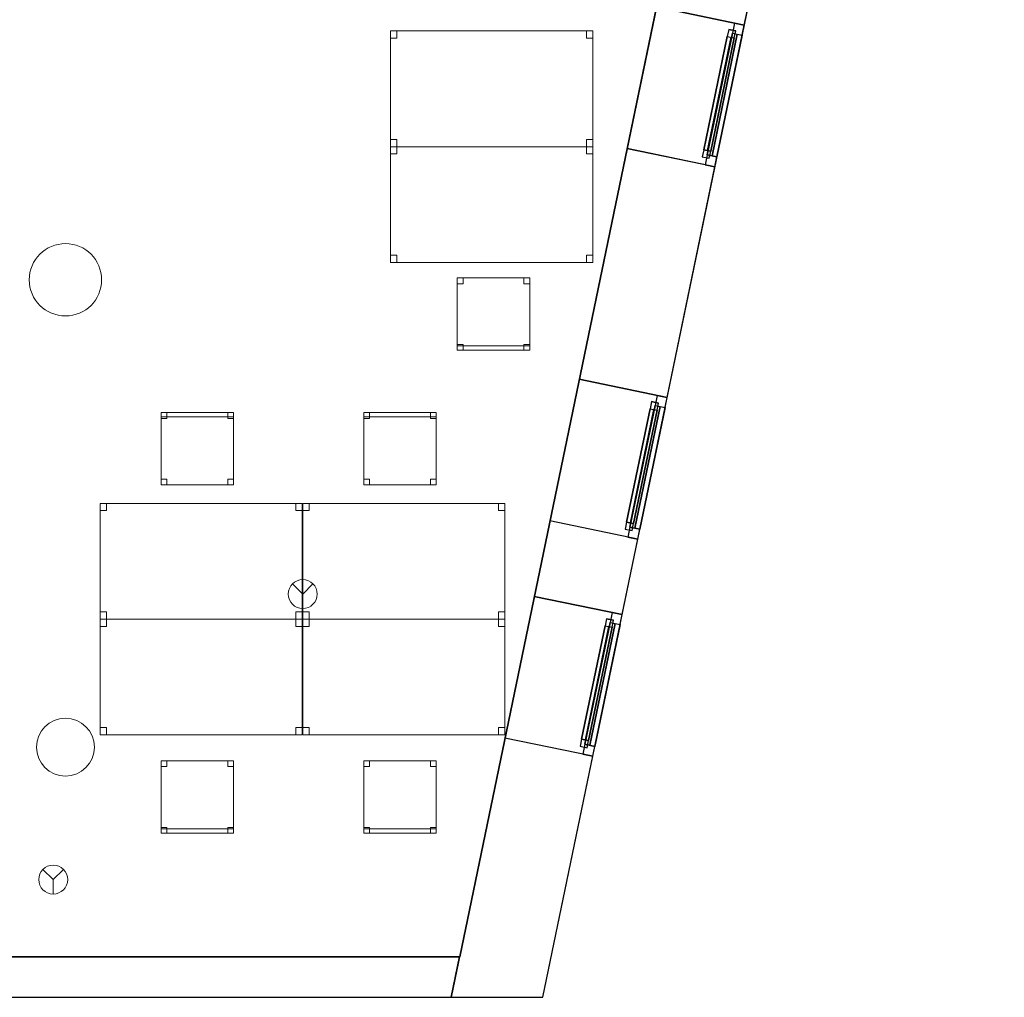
# Model space of a CAD drawing. Header units: metres. Extents: x 397.7 to 427.5, y 12.7 to 28.4.
# Tile 115 of 124: x 420.7 to 427.5, y 12.8 to 19.6. Entities that reach past the tile are written whole.
import ezdxf

# ---------------------------------------------------------------- set-up
doc = ezdxf.new("R2010")
doc.units = ezdxf.units.M
doc.layers.add('01_CARPINTERIA', color=5, linetype='Continuous', lineweight=25, true_color=0x0000ff)
doc.layers.add('01_SUELOS', color=7, linetype='Continuous', lineweight=25, true_color=0x007f00)
for name, color, linetype, lineweight in [('02_MOBILIARIO', 7, 'Continuous', 18), ('A-COLS-____-MCUT', 7, 'Continuous', 18), ('A-COLS-____-OTLN', 7, 'Continuous', 18), ('A-DETL-____-MBND', 7, 'Continuous', 18), ('A-DETL-GENF-OTLN', 7, 'Continuous', 18), ('A-GENM-____-OTLN', 7, 'Continuous', 18), ('A-WALL-____-MCUT', 7, 'Continuous', 25), ('A-WALL-____-OTLN', 7, 'Continuous', 25)]:
    doc.layers.add(name, color=color, linetype=linetype, lineweight=lineweight)

# ---------------------------------------------------------------- blocks, each defined once
blk = doc.blocks.new('Family - Taula 140X80_P2-152718-05_PCI_P2')
at = {"layer": 'A-DETL-____-MBND', "color": 253, "true_color": 0xaaaaaa}
for p, q in [((0, 0), (0, 0.8001)), ((0, 0.8001), (1.3973, 0.8001)), ((1.3973, 0.8001), (0, 0.8001)), ((0, 0.8001), (0, 0)), ((0, 0.7501), (0, 0.8001)), ((0, 0.8001), (0.0437, 0.8001)), ((0.0437, 0.8001), (0, 0.8001)), ((0, 0.8001), (0, 0.7501)), ((0.0437, 0.7501), (0, 0.7501)), ((0, 0.7501), (0.0437, 0.7501)), ((0.0437, 0.8001), (0.0437, 0.7501)), ((0.0437, 0.7501), (0.0437, 0.8001)), ((1.3536, 0.7501), (1.3536, 0.8001)), ((1.3536, 0.8001), (1.3973, 0.8001)), ((1.3973, 0.8001), (1.3536, 0.8001)), ((1.3536, 0.8001), (1.3536, 0.7501)), ((1.3973, 0.7501), (1.3536, 0.7501)), ((1.3536, 0.7501), (1.3973, 0.7501)), ((1.3973, 0.8001), (1.3973, 0)), ((1.3973, 0), (1.3973, 0.8001)), ((1.3973, 0.8001), (1.3973, 0.7501)), ((1.3973, 0.7501), (1.3973, 0.8001)), ((0, 0), (0, 0.05)), ((0, 0.05), (0.0437, 0.05)), ((0.0437, 0.05), (0, 0.05)), ((0, 0.05), (0, 0)), ((1.3973, 0), (0, 0)), ((0, 0), (1.3973, 0)), ((0.0437, 0), (0, 0)), ((0, 0), (0.0437, 0)), ((0.0437, 0.05), (0.0437, 0)), ((0.0437, 0), (0.0437, 0.05)), ((1.3536, 0), (1.3536, 0.05)), ((1.3536, 0.05), (1.3973, 0.05)), ((1.3973, 0.05), (1.3536, 0.05)), ((1.3536, 0.05), (1.3536, 0)), ((1.3973, 0), (1.3536, 0)), ((1.3536, 0), (1.3973, 0)), ((1.3973, 0.05), (1.3973, 0)), ((1.3973, 0), (1.3973, 0.05))]:
    blk.add_line(p, q, dxfattribs=at)
blk = doc.blocks.new('Family - Mur P2-152758-05_PCI_P2')
at = {"layer": 'A-WALL-____-MCUT', "color": 253, "true_color": 0xaaaaaa}
for p, q in [((25.4738, 0.28), (0.0555, 0.28)), ((25.4158, 0), (25.4738, 0.28)), ((0, 0), (25.4158, 0))]:
    blk.add_line(p, q, dxfattribs=at)
at = {"layer": 'A-WALL-____-OTLN', "color": 253, "true_color": 0xaaaaaa}
for p, q in [((25.4738, 0.28), (0.0555, 0.28)), ((25.4158, 0), (25.4738, 0.28)), ((0, 0), (25.4158, 0))]:
    blk.add_line(p, q, dxfattribs=at)
at = {"layer": 'A-WALL-____-OTLN', "color": 253, "lineweight": 18, "true_color": 0xaaaaaa}
blk.add_line((0, 0), (25.4158, 0), dxfattribs=at)
blk = doc.blocks.new('Family - LONDR55-XX_ZZ-ARQ-CAA-M3D-Londres55-152793-05_PCI_P2')
at = {"layer": '01_SUELOS', "color": 9, "true_color": 0xaad4aa}
for p, q in [((25.4191, 0), (28.5137, 14.9476)), ((28.5137, 14.9476), (25.4191, 0)), ((0, 0), (25.4191, 0)), ((25.4191, 0), (0, 0))]:
    blk.add_line(p, q, dxfattribs=at)
blk = doc.blocks.new('Family - Taula 140X80_P2-152821-05_PCI_P2')
at = {"layer": 'A-DETL-____-MBND', "color": 253, "true_color": 0xaaaaaa}
for p, q in [((0, 0.8001), (1.3973, 0.8001)), ((0, 0), (0, 0.8001)), ((1.3973, 0.8001), (0, 0.8001)), ((0, 0.8001), (0, 0)), ((0, 0.8001), (0.0437, 0.8001)), ((0, 0.7501), (0, 0.8001)), ((0.0437, 0.8001), (0, 0.8001)), ((0, 0.8001), (0, 0.7501)), ((0.0437, 0.7501), (0, 0.7501)), ((0, 0.7501), (0.0437, 0.7501)), ((0.0437, 0.8001), (0.0437, 0.7501)), ((0.0437, 0.7501), (0.0437, 0.8001)), ((1.3536, 0.8001), (1.3973, 0.8001)), ((1.3536, 0.7501), (1.3536, 0.8001)), ((1.3973, 0.8001), (1.3536, 0.8001)), ((1.3536, 0.8001), (1.3536, 0.7501)), ((1.3973, 0.7501), (1.3536, 0.7501)), ((1.3536, 0.7501), (1.3973, 0.7501)), ((1.3973, 0.8001), (1.3973, 0)), ((1.3973, 0), (1.3973, 0.8001)), ((1.3973, 0.8001), (1.3973, 0.7501)), ((1.3973, 0.7501), (1.3973, 0.8001)), ((0, 0.05), (0.0437, 0.05)), ((0, 0), (0, 0.05)), ((0.0437, 0.05), (0, 0.05)), ((0, 0.05), (0, 0)), ((0.0437, 0), (0, 0)), ((0, 0), (0.0437, 0)), ((0, 0), (1.3973, 0)), ((0.0437, 0.05), (0.0437, 0)), ((0.0437, 0), (0.0437, 0.05)), ((1.3536, 0.05), (1.3973, 0.05)), ((1.3536, 0), (1.3536, 0.05)), ((1.3973, 0.05), (1.3536, 0.05)), ((1.3536, 0.05), (1.3536, 0)), ((1.3973, 0), (1.3536, 0)), ((1.3536, 0), (1.3973, 0)), ((1.3973, 0.05), (1.3973, 0)), ((1.3973, 0), (1.3973, 0.05)), ((1.3973, 0), (0, 0))]:
    blk.add_line(p, q, dxfattribs=at)
blk = doc.blocks.new('Forma directa - LONDR55-XX_ZZ-ARQ-CAA-M3D-Londres55-152736-05_PCI_P2')
at = {"layer": '01_CARPINTERIA', "color": 161, "true_color": 0xaaaaff}
for p, q in [((0.07, 0.07), (0, 0.07)), ((0, 0.07), (0, 0)), ((0.07, 0.07), (0, 0.07)), ((0, 0.07), (0, 0)), ((0.1, 0.1), (0.05, 0.1)), ((0.05, 0.1), (0.05, 0.05)), ((0.1, 0.1), (0.05, 0.1)), ((0.05, 0.1), (0.05, 0.05)), ((0.07, 0.07), (0.93, 0.07)), ((0.93, 0.07), (0.07, 0.07)), ((0.07, 0.07), (0.07, 0)), ((0.07, 0), (0.07, 0.07)), ((0.07, 0), (0.07, 0.07)), ((0.07, 0.07), (0.07, 0)), ((0.1, 0.1), (0.9, 0.1)), ((0.9, 0.1), (0.1, 0.1)), ((0.1, 0.1), (0.1, 0.05)), ((0.1, 0.05), (0.1, 0.1)), ((0.1, 0.05), (0.1, 0.1)), ((0.1, 0.1), (0.1, 0.05)), ((0.9, 0.075), (0.1, 0.075)), ((0.9, 0.075), (0.1, 0.075)), ((0.9, 0.1), (0.9, 0.05)), ((0.9, 0.1), (0.9, 0.05)), ((0.95, 0.1), (0.9, 0.1)), ((0.9, 0.1), (0.9, 0.05)), ((0.95, 0.1), (0.9, 0.1)), ((0.9, 0.1), (0.9, 0.05)), ((0.93, 0.07), (0.93, 0)), ((0.93, 0.07), (0.93, 0)), ((1, 0.07), (0.93, 0.07)), ((0.93, 0.07), (0.93, 0)), ((1, 0.07), (0.93, 0.07)), ((0.93, 0.07), (0.93, 0)), ((0.95, 0.05), (0.95, 0.1)), ((0.95, 0.1), (0.95, 0.05)), ((1, 0), (1, 0.07)), ((1, 0.07), (1, 0)), ((0, 0), (0.07, 0)), ((0.05, 0.05), (0.1, 0.05)), ((0.05, 0.05), (0.1, 0.05)), ((0.93, 0.035), (0.07, 0.035)), ((0.07, 0.035), (0.93, 0.035)), ((0.07, 0), (0.93, 0)), ((0.93, 0), (0.07, 0)), ((0.1, 0.05), (0.9, 0.05)), ((0.9, 0.05), (0.1, 0.05)), ((0.9, 0.05), (0.95, 0.05)), ((0.9, 0.05), (0.95, 0.05)), ((0.93, 0), (1, 0)), ((0.93, 0), (1, 0)), ((0, 0), (0.07, 0))]:
    blk.add_line(p, q, dxfattribs=at)
blk = doc.blocks.new('Forma directa - Finestra P2-152838-05_PCI_P2')
at = {"xscale": 1.00000002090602, "yscale": 1.00000002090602, "zscale": 1.00000002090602}
blk.add_blockref('Forma directa - LONDR55-XX_ZZ-ARQ-CAA-M3D-Londres55-152736-05_PCI_P2', (0, 0), dxfattribs=at)
blk = doc.blocks.new('Family - Taula 140X80_P2-152856-05_PCI_P2')
at = {"layer": 'A-DETL-____-MBND', "color": 253, "true_color": 0xaaaaaa}
for p, q in [((0, 0), (0, 0.8001)), ((0, 0.8001), (1.3973, 0.8001)), ((1.3973, 0.8001), (0, 0.8001)), ((0, 0.8001), (0, 0)), ((0, 0.7501), (0, 0.8001)), ((0, 0.8001), (0.0437, 0.8001)), ((0.0437, 0.8001), (0, 0.8001)), ((0, 0.8001), (0, 0.7501)), ((0.0437, 0.7501), (0, 0.7501)), ((0, 0.7501), (0.0437, 0.7501)), ((0.0437, 0.8001), (0.0437, 0.7501)), ((0.0437, 0.7501), (0.0437, 0.8001)), ((1.3536, 0.7501), (1.3536, 0.8001)), ((1.3536, 0.8001), (1.3973, 0.8001)), ((1.3973, 0.8001), (1.3536, 0.8001)), ((1.3536, 0.8001), (1.3536, 0.7501)), ((1.3973, 0.7501), (1.3536, 0.7501)), ((1.3536, 0.7501), (1.3973, 0.7501)), ((1.3973, 0.8001), (1.3973, 0)), ((1.3973, 0), (1.3973, 0.8001)), ((1.3973, 0.8001), (1.3973, 0.7501)), ((1.3973, 0.7501), (1.3973, 0.8001)), ((0, 0), (0, 0.05)), ((0, 0.05), (0.0437, 0.05)), ((0.0437, 0.05), (0, 0.05)), ((0, 0.05), (0, 0)), ((1.3973, 0), (0, 0)), ((0, 0), (1.3973, 0)), ((0.0437, 0), (0, 0)), ((0, 0), (0.0437, 0)), ((0.0437, 0.05), (0.0437, 0)), ((0.0437, 0), (0.0437, 0.05)), ((1.3536, 0), (1.3536, 0.05)), ((1.3536, 0.05), (1.3973, 0.05)), ((1.3973, 0.05), (1.3536, 0.05)), ((1.3536, 0.05), (1.3536, 0)), ((1.3973, 0), (1.3536, 0)), ((1.3536, 0), (1.3973, 0)), ((1.3973, 0.05), (1.3973, 0)), ((1.3973, 0), (1.3973, 0.05))]:
    blk.add_line(p, q, dxfattribs=at)
blk = doc.blocks.new('Family - Taula 140X80_P2-152891-05_PCI_P2')
at = {"layer": 'A-DETL-____-MBND', "color": 253, "true_color": 0xaaaaaa}
for p, q in [((0, 0.8001), (0.0437, 0.8001)), ((0, 0.7501), (0, 0.8001)), ((0.0437, 0.8001), (0, 0.8001)), ((0, 0.8001), (0, 0.7501)), ((0, 0.8001), (1.3973, 0.8001)), ((0, 0), (0, 0.8001)), ((1.3973, 0.8001), (0, 0.8001)), ((0, 0.8001), (0, 0)), ((0.0437, 0.7501), (0, 0.7501)), ((0, 0.7501), (0.0437, 0.7501)), ((0.0437, 0.8001), (0.0437, 0.7501)), ((0.0437, 0.7501), (0.0437, 0.8001)), ((1.3536, 0.8001), (1.3973, 0.8001)), ((1.3536, 0.7501), (1.3536, 0.8001)), ((1.3973, 0.8001), (1.3536, 0.8001)), ((1.3536, 0.8001), (1.3536, 0.7501)), ((1.3973, 0.7501), (1.3536, 0.7501)), ((1.3536, 0.7501), (1.3973, 0.7501)), ((1.3973, 0.8001), (1.3973, 0)), ((1.3973, 0), (1.3973, 0.8001)), ((1.3973, 0.8001), (1.3973, 0.7501)), ((1.3973, 0.7501), (1.3973, 0.8001)), ((0, 0.05), (0.0437, 0.05)), ((0, 0), (0, 0.05)), ((0.0437, 0.05), (0, 0.05)), ((0, 0.05), (0, 0)), ((0, 0), (1.3973, 0)), ((0.0437, 0), (0, 0)), ((0, 0), (0.0437, 0)), ((0.0437, 0.05), (0.0437, 0)), ((0.0437, 0), (0.0437, 0.05)), ((1.3536, 0.05), (1.3973, 0.05)), ((1.3536, 0), (1.3536, 0.05)), ((1.3973, 0.05), (1.3536, 0.05)), ((1.3536, 0.05), (1.3536, 0)), ((1.3973, 0), (1.3536, 0)), ((1.3536, 0), (1.3973, 0)), ((1.3973, 0.05), (1.3973, 0)), ((1.3973, 0), (1.3973, 0.05)), ((1.3973, 0), (0, 0))]:
    blk.add_line(p, q, dxfattribs=at)
blk = doc.blocks.new('Family - Cadira d_Oficina_P2-152893-05_PCI_P2')
at = {"layer": 'A-DETL-____-MBND', "color": 253, "true_color": 0xaaaaaa}
for p, q in [((0, 0.46), (0, 0.5)), ((0, 0.5), (0.04, 0.5)), ((0.04, 0.5), (0, 0.5)), ((0, 0.5), (0, 0.46)), ((0, 0.47), (0, 0.5)), ((0, 0.5), (0.5, 0.5)), ((0.5, 0.5), (0, 0.5)), ((0, 0.5), (0, 0.47)), ((0, 0), (0, 0.5)), ((0, 0.5), (0.5, 0.5)), ((0.5, 0.5), (0, 0.5)), ((0, 0.5), (0, 0)), ((0.04, 0.5), (0.04, 0.46)), ((0.04, 0.46), (0.04, 0.5)), ((0.46, 0.46), (0.46, 0.5)), ((0.46, 0.5), (0.5, 0.5)), ((0.5, 0.5), (0.46, 0.5)), ((0.46, 0.5), (0.46, 0.46)), ((0.5, 0.5), (0.5, 0.46)), ((0.5, 0.46), (0.5, 0.5)), ((0.5, 0.5), (0.5, 0.47)), ((0.5, 0.47), (0.5, 0.5)), ((0.5, 0.5), (0.5, 0)), ((0.5, 0), (0.5, 0.5)), ((0.5, 0.47), (0, 0.47)), ((0, 0.47), (0.5, 0.47)), ((0.04, 0.46), (0, 0.46)), ((0, 0.46), (0.04, 0.46)), ((0.5, 0.46), (0.46, 0.46)), ((0.46, 0.46), (0.5, 0.46)), ((0, 0), (0, 0.04)), ((0, 0.04), (0.04, 0.04)), ((0.04, 0.04), (0, 0.04)), ((0, 0.04), (0, 0)), ((0.5, 0), (0, 0)), ((0.04, 0), (0, 0)), ((0, 0), (0.04, 0)), ((0.04, 0.04), (0.04, 0)), ((0.04, 0), (0.04, 0.04)), ((0.46, 0), (0.46, 0.04)), ((0.46, 0.04), (0.5, 0.04)), ((0.5, 0.04), (0.46, 0.04)), ((0.46, 0.04), (0.46, 0)), ((0.5, 0), (0.46, 0)), ((0.46, 0), (0.5, 0)), ((0.5, 0.04), (0.5, 0)), ((0.5, 0), (0.5, 0.04)), ((0, 0), (0.5, 0))]:
    blk.add_line(p, q, dxfattribs=at)
blk = doc.blocks.new('Family - Cadira d_Oficina_P2-152897-05_PCI_P2')
at = {"layer": 'A-DETL-____-MBND', "color": 253, "true_color": 0xaaaaaa}
for p, q in [((0, 0.5), (0.5, 0.5)), ((0, 0), (0, 0.5)), ((0.5, 0.5), (0, 0.5)), ((0, 0.5), (0, 0)), ((0, 0.46), (0, 0.5)), ((0, 0.5), (0.04, 0.5)), ((0.04, 0.5), (0, 0.5)), ((0, 0.5), (0, 0.46)), ((0.04, 0.5), (0.04, 0.46)), ((0.04, 0.46), (0.04, 0.5)), ((0.46, 0.46), (0.46, 0.5)), ((0.46, 0.5), (0.5, 0.5)), ((0.5, 0.5), (0.46, 0.5)), ((0.46, 0.5), (0.46, 0.46)), ((0.5, 0.5), (0.5, 0)), ((0.5, 0), (0.5, 0.5)), ((0.5, 0.5), (0.5, 0.46)), ((0.5, 0.46), (0.5, 0.5)), ((0.04, 0.46), (0, 0.46)), ((0, 0.46), (0.04, 0.46)), ((0.5, 0.46), (0.46, 0.46)), ((0.46, 0.46), (0.5, 0.46)), ((0, 0), (0, 0.04)), ((0, 0.04), (0.04, 0.04)), ((0.04, 0.04), (0, 0.04)), ((0, 0.04), (0, 0)), ((0, 0), (0, 0.03)), ((0, 0.03), (0.5, 0.03)), ((0.5, 0.03), (0, 0.03)), ((0, 0.03), (0, 0)), ((0, 0), (0.5, 0)), ((0.04, 0), (0, 0)), ((0, 0), (0.04, 0)), ((0.5, 0), (0, 0)), ((0, 0), (0.5, 0)), ((0.04, 0.04), (0.04, 0)), ((0.04, 0), (0.04, 0.04)), ((0.46, 0), (0.46, 0.04)), ((0.46, 0.04), (0.5, 0.04)), ((0.5, 0.04), (0.46, 0.04)), ((0.46, 0.04), (0.46, 0)), ((0.5, 0), (0.46, 0)), ((0.5, 0.04), (0.5, 0)), ((0.5, 0), (0.5, 0.04)), ((0.5, 0.03), (0.5, 0)), ((0.5, 0), (0.5, 0.03)), ((0.5, 0), (0, 0)), ((0.46, 0), (0.5, 0))]:
    blk.add_line(p, q, dxfattribs=at)
blk = doc.blocks.new('Family - Cadira d_Oficina_P2-152935-05_PCI_P2')
at = {"layer": 'A-DETL-____-MBND', "color": 253, "true_color": 0xaaaaaa}
for p, q in [((0, 0.46), (0, 0.5)), ((0, 0.5), (0.04, 0.5)), ((0.04, 0.5), (0, 0.5)), ((0, 0.5), (0, 0.46)), ((0, 0.5), (0.5, 0.5)), ((0, 0), (0, 0.5)), ((0.5, 0.5), (0, 0.5)), ((0, 0.5), (0, 0)), ((0.04, 0.5), (0.04, 0.46)), ((0.04, 0.46), (0.04, 0.5)), ((0.46, 0.46), (0.46, 0.5)), ((0.46, 0.5), (0.5, 0.5)), ((0.5, 0.5), (0.46, 0.5)), ((0.46, 0.5), (0.46, 0.46)), ((0.5, 0.5), (0.5, 0.46)), ((0.5, 0.46), (0.5, 0.5)), ((0.5, 0.5), (0.5, 0)), ((0.5, 0), (0.5, 0.5)), ((0.04, 0.46), (0, 0.46)), ((0, 0.46), (0.04, 0.46)), ((0.5, 0.46), (0.46, 0.46)), ((0.46, 0.46), (0.5, 0.46)), ((0, 0), (0, 0.04)), ((0, 0.04), (0.04, 0.04)), ((0.04, 0.04), (0, 0.04)), ((0, 0.04), (0, 0)), ((0, 0), (0, 0.03)), ((0, 0.03), (0.5, 0.03)), ((0.5, 0.03), (0, 0.03)), ((0, 0.03), (0, 0)), ((0.04, 0), (0, 0)), ((0, 0), (0.04, 0)), ((0.5, 0), (0, 0)), ((0, 0), (0.5, 0)), ((0, 0), (0.5, 0)), ((0.04, 0.04), (0.04, 0)), ((0.04, 0), (0.04, 0.04)), ((0.46, 0), (0.46, 0.04)), ((0.46, 0.04), (0.5, 0.04)), ((0.5, 0.04), (0.46, 0.04)), ((0.46, 0.04), (0.46, 0)), ((0.5, 0), (0.46, 0)), ((0.5, 0.04), (0.5, 0)), ((0.5, 0), (0.5, 0.04)), ((0.5, 0.03), (0.5, 0)), ((0.5, 0), (0.5, 0.03)), ((0.5, 0), (0, 0)), ((0.46, 0), (0.5, 0))]:
    blk.add_line(p, q, dxfattribs=at)
blk = doc.blocks.new('Family - Taula 140X80_P2-153006-05_PCI_P2')
at = {"layer": 'A-DETL-____-MBND', "color": 253, "true_color": 0xaaaaaa}
for p, q in [((0, 0.8001), (1.3973, 0.8001)), ((0, 0), (0, 0.8001)), ((1.3973, 0.8001), (0, 0.8001)), ((0, 0.8001), (0, 0)), ((0, 0.8001), (0.0437, 0.8001)), ((0, 0.7501), (0, 0.8001)), ((0.0437, 0.8001), (0, 0.8001)), ((0, 0.8001), (0, 0.7501)), ((0.0437, 0.7501), (0, 0.7501)), ((0, 0.7501), (0.0437, 0.7501)), ((0.0437, 0.8001), (0.0437, 0.7501)), ((0.0437, 0.7501), (0.0437, 0.8001)), ((1.3536, 0.8001), (1.3973, 0.8001)), ((1.3536, 0.7501), (1.3536, 0.8001)), ((1.3973, 0.8001), (1.3536, 0.8001)), ((1.3536, 0.8001), (1.3536, 0.7501)), ((1.3973, 0.7501), (1.3536, 0.7501)), ((1.3536, 0.7501), (1.3973, 0.7501)), ((1.3973, 0.8001), (1.3973, 0)), ((1.3973, 0), (1.3973, 0.8001)), ((1.3973, 0.8001), (1.3973, 0.7501)), ((1.3973, 0.7501), (1.3973, 0.8001)), ((0, 0.05), (0.0437, 0.05)), ((0, 0), (0, 0.05)), ((0.0437, 0.05), (0, 0.05)), ((0, 0.05), (0, 0)), ((0.0437, 0), (0, 0)), ((0, 0), (0.0437, 0)), ((0, 0), (1.3973, 0)), ((0.0437, 0.05), (0.0437, 0)), ((0.0437, 0), (0.0437, 0.05)), ((1.3536, 0.05), (1.3973, 0.05)), ((1.3536, 0), (1.3536, 0.05)), ((1.3973, 0.05), (1.3536, 0.05)), ((1.3536, 0.05), (1.3536, 0)), ((1.3973, 0), (1.3536, 0)), ((1.3536, 0), (1.3973, 0)), ((1.3973, 0.05), (1.3973, 0)), ((1.3973, 0), (1.3973, 0.05)), ((1.3973, 0), (0, 0))]:
    blk.add_line(p, q, dxfattribs=at)
blk = doc.blocks.new('Family - Pilar P2-153054-05_PCI_P2')
at = {"layer": 'A-COLS-____-MCUT', "color": 253, "true_color": 0xaaaaaa}
for start, end in [(360, 180), (180, 360)]:
    blk.add_arc((0.25, 0.25), 0.25, start, end, dxfattribs=at)
at = {"layer": 'A-COLS-____-OTLN', "color": 253, "true_color": 0xaaaaaa}
for start, end in [(360, 180), (180, 360)]:
    blk.add_arc((0.25, 0.25), 0.25, start, end, dxfattribs=at)
blk = doc.blocks.new('Forma directa - Finestra P2-153057-05_PCI_P2')
at = {"xscale": 1.00000002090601, "yscale": 1.00000002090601, "zscale": 1.00000002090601}
blk.add_blockref('Forma directa - LONDR55-XX_ZZ-ARQ-CAA-M3D-Londres55-152736-05_PCI_P2', (0, 0), dxfattribs=at)
blk = doc.blocks.new('Family - Taula 140X80_P2-153068-05_PCI_P2')
at = {"layer": 'A-DETL-____-MBND', "color": 253, "true_color": 0xaaaaaa}
for p, q in [((0, 0.7501), (0, 0.8001)), ((0, 0.8001), (0.0437, 0.8001)), ((0.0437, 0.8001), (0, 0.8001)), ((0, 0.8001), (0, 0.7501)), ((0, 0), (0, 0.8001)), ((0, 0.8001), (1.3973, 0.8001)), ((1.3973, 0.8001), (0, 0.8001)), ((0, 0.8001), (0, 0)), ((0.0437, 0.7501), (0, 0.7501)), ((0, 0.7501), (0.0437, 0.7501)), ((0.0437, 0.8001), (0.0437, 0.7501)), ((0.0437, 0.7501), (0.0437, 0.8001)), ((1.3536, 0.7501), (1.3536, 0.8001)), ((1.3536, 0.8001), (1.3973, 0.8001)), ((1.3973, 0.8001), (1.3536, 0.8001)), ((1.3536, 0.8001), (1.3536, 0.7501)), ((1.3973, 0.7501), (1.3536, 0.7501)), ((1.3536, 0.7501), (1.3973, 0.7501)), ((1.3973, 0.8001), (1.3973, 0)), ((1.3973, 0), (1.3973, 0.8001)), ((1.3973, 0.8001), (1.3973, 0.7501)), ((1.3973, 0.7501), (1.3973, 0.8001)), ((0, 0), (0, 0.05)), ((0, 0.05), (0.0437, 0.05)), ((0.0437, 0.05), (0, 0.05)), ((0, 0.05), (0, 0)), ((1.3973, 0), (0, 0)), ((0, 0), (1.3973, 0)), ((0.0437, 0), (0, 0)), ((0, 0), (0.0437, 0)), ((0.0437, 0.05), (0.0437, 0)), ((0.0437, 0), (0.0437, 0.05)), ((1.3536, 0), (1.3536, 0.05)), ((1.3536, 0.05), (1.3973, 0.05)), ((1.3973, 0.05), (1.3536, 0.05)), ((1.3536, 0.05), (1.3536, 0)), ((1.3973, 0), (1.3536, 0)), ((1.3536, 0), (1.3973, 0)), ((1.3973, 0.05), (1.3973, 0)), ((1.3973, 0), (1.3973, 0.05))]:
    blk.add_line(p, q, dxfattribs=at)
blk = doc.blocks.new('Family - Pilar P2-153097-05_PCI_P2')
at = {"layer": 'A-COLS-____-MCUT', "color": 253, "true_color": 0xaaaaaa}
for start, end in [(360, 180), (180, 360)]:
    blk.add_arc((0.2, 0.2), 0.2, start, end, dxfattribs=at)
at = {"layer": 'A-COLS-____-OTLN', "color": 253, "true_color": 0xaaaaaa}
for start, end in [(360, 180), (180, 360)]:
    blk.add_arc((0.2, 0.2), 0.2, start, end, dxfattribs=at)
blk = doc.blocks.new('Family - Façana sur-est P2-153170-05_PCI_P2')
at = {"layer": 'A-WALL-____-MCUT', "color": 253, "true_color": 0xaaaaaa}
for p, q in [((1.7013, 0.62), (-0.1285, 0.62)), ((-0.1285, 0.62), (0, 0)), ((1.7013, 0), (1.7013, 0.62)), ((2.7013, 0.62), (2.7013, 0)), ((3.2335, 0.62), (2.7013, 0.62)), ((3.2335, 0), (3.2335, 0.62)), ((4.2335, 0.62), (4.2335, 0)), ((5.8612, 0.62), (4.2335, 0.62)), ((5.8612, 0), (5.8612, 0.62)), ((6.8612, 0.62), (6.8612, 0)), ((0, 0), (1.7013, 0)), ((2.7013, 0), (3.2335, 0)), ((4.2335, 0), (5.8612, 0)), ((6.8612, 0), (7.404, 0))]:
    blk.add_line(p, q, dxfattribs=at)
at = {"layer": 'A-WALL-____-OTLN', "color": 253, "true_color": 0xaaaaaa}
for p, q in [((15.5857, 0.62), (-0.1285, 0.62)), ((-0.1285, 0.62), (0, 0)), ((1.7013, 0), (1.7013, 0.62)), ((2.7013, 0.62), (1.7013, 0.62)), ((2.7013, 0), (2.7013, 0.62)), ((3.2335, 0), (3.2335, 0.62)), ((4.2335, 0.62), (3.2335, 0.62)), ((4.2335, 0), (4.2335, 0.62)), ((5.8612, 0), (5.8612, 0.62)), ((6.8612, 0.62), (5.8612, 0.62)), ((6.8612, 0), (6.8612, 0.62)), ((0, 0), (15.7141, 0)), ((5.8612, 0), (6.8612, 0)), ((1.7013, 0), (2.7013, 0)), ((3.2335, 0), (4.2335, 0))]:
    blk.add_line(p, q, dxfattribs=at)
at = {"layer": 'A-WALL-____-OTLN', "color": 253, "lineweight": 18, "true_color": 0xaaaaaa}
blk.add_line((0, 0), (15.7141, 0), dxfattribs=at)
blk = doc.blocks.new('Family - Vano finestra P2-153174-05_PCI_P2')
at = {"layer": 'A-GENM-____-OTLN', "color": 253, "true_color": 0xaaaaaa}
for p, q in [((425.0759, 19.6848), (424.8729, 18.7056)), ((424.8729, 18.7056), (425.0759, 19.6848)), ((425.683, 19.559), (425.0759, 19.6848)), ((425.0759, 19.6848), (425.683, 19.559)), ((425.48, 18.5798), (425.683, 19.559)), ((425.683, 19.559), (425.48, 18.5798)), ((424.8729, 18.7056), (425.48, 18.5798)), ((424.8729, 18.7056), (425.48, 18.5798))]:
    blk.add_line(p, q, dxfattribs=at)
blk = doc.blocks.new('Family - Vano finestra P2-153176-05_PCI_P2')
at = {"layer": 'A-GENM-____-OTLN', "color": 253, "true_color": 0xaaaaaa}
for p, q in [((424.5426, 17.1118), (424.3397, 16.1326)), ((424.3397, 16.1326), (424.5426, 17.1118)), ((425.1497, 16.986), (424.5426, 17.1118)), ((424.5426, 17.1118), (425.1497, 16.986)), ((424.9468, 16.0068), (425.1497, 16.986)), ((425.1497, 16.986), (424.9468, 16.0068)), ((424.3397, 16.1326), (424.9468, 16.0068)), ((424.3397, 16.1326), (424.9468, 16.0068))]:
    blk.add_line(p, q, dxfattribs=at)
blk = doc.blocks.new('Family - Vano finestra P2-153178-05_PCI_P2')
at = {"layer": 'A-GENM-____-OTLN', "color": 253, "true_color": 0xaaaaaa}
for p, q in [((424.2317, 15.6115), (424.0288, 14.6323)), ((424.0288, 14.6323), (424.2317, 15.6115)), ((424.8388, 15.4857), (424.2317, 15.6115)), ((424.2317, 15.6115), (424.8388, 15.4857)), ((424.6359, 14.5065), (424.8388, 15.4857)), ((424.8388, 15.4857), (424.6359, 14.5065)), ((424.0288, 14.6323), (424.6359, 14.5065)), ((424.0288, 14.6323), (424.6359, 14.5065))]:
    blk.add_line(p, q, dxfattribs=at)
blk = doc.blocks.new('Forma directa - Finestra P2-153223-05_PCI_P2')
at = {"xscale": 1.00000002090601, "yscale": 1.00000002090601, "zscale": 1.00000002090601}
blk.add_blockref('Forma directa - LONDR55-XX_ZZ-ARQ-CAA-M3D-Londres55-152736-05_PCI_P2', (0, 0), dxfattribs=at)
blk = doc.blocks.new('Family - Cadira d_Oficina_P2-153233-05_PCI_P2')
at = {"layer": 'A-DETL-____-MBND', "color": 253, "true_color": 0xaaaaaa}
for p, q in [((0, 0.5), (0.5, 0.5)), ((0, 0), (0, 0.5)), ((0.5, 0.5), (0, 0.5)), ((0, 0.5), (0, 0)), ((0, 0.46), (0, 0.5)), ((0, 0.5), (0.04, 0.5)), ((0.04, 0.5), (0, 0.5)), ((0, 0.5), (0, 0.46)), ((0.04, 0.5), (0.04, 0.46)), ((0.04, 0.46), (0.04, 0.5)), ((0.46, 0.46), (0.46, 0.5)), ((0.46, 0.5), (0.5, 0.5)), ((0.5, 0.5), (0.46, 0.5)), ((0.46, 0.5), (0.46, 0.46)), ((0.5, 0.5), (0.5, 0)), ((0.5, 0), (0.5, 0.5)), ((0.5, 0.5), (0.5, 0.46)), ((0.5, 0.46), (0.5, 0.5)), ((0.04, 0.46), (0, 0.46)), ((0, 0.46), (0.04, 0.46)), ((0.5, 0.46), (0.46, 0.46)), ((0.46, 0.46), (0.5, 0.46)), ((0, 0), (0, 0.04)), ((0, 0.04), (0.04, 0.04)), ((0.04, 0.04), (0, 0.04)), ((0, 0.04), (0, 0)), ((0, 0), (0, 0.03)), ((0, 0.03), (0.5, 0.03)), ((0.5, 0.03), (0, 0.03)), ((0, 0.03), (0, 0)), ((0, 0), (0.5, 0)), ((0, 0), (0.5, 0)), ((0.04, 0), (0, 0)), ((0, 0), (0.04, 0)), ((0.04, 0.04), (0.04, 0)), ((0.04, 0), (0.04, 0.04)), ((0.46, 0), (0.46, 0.04)), ((0.46, 0.04), (0.5, 0.04)), ((0.5, 0.04), (0.46, 0.04)), ((0.46, 0.04), (0.46, 0)), ((0.5, 0.04), (0.5, 0)), ((0.5, 0), (0.5, 0.04)), ((0.5, 0.03), (0.5, 0)), ((0.5, 0), (0.5, 0.03)), ((0.5, 0), (0, 0)), ((0.5, 0), (0, 0)), ((0.5, 0), (0.46, 0)), ((0.46, 0), (0.5, 0))]:
    blk.add_line(p, q, dxfattribs=at)
blk = doc.blocks.new('Family - Cadira d_Oficina_P2-153283-05_PCI_P2')
at = {"layer": 'A-DETL-____-MBND', "color": 253, "true_color": 0xaaaaaa}
for p, q in [((0, 0), (0, 0.5)), ((0, 0.5), (0.5, 0.5)), ((0.5, 0.5), (0, 0.5)), ((0, 0.5), (0, 0)), ((0, 0.47), (0, 0.5)), ((0, 0.5), (0.5, 0.5)), ((0.5, 0.5), (0, 0.5)), ((0, 0.5), (0, 0.47)), ((0, 0.46), (0, 0.5)), ((0, 0.5), (0.04, 0.5)), ((0.04, 0.5), (0, 0.5)), ((0, 0.5), (0, 0.46)), ((0.04, 0.5), (0.04, 0.46)), ((0.04, 0.46), (0.04, 0.5)), ((0.46, 0.46), (0.46, 0.5)), ((0.46, 0.5), (0.5, 0.5)), ((0.5, 0.5), (0.46, 0.5)), ((0.46, 0.5), (0.46, 0.46)), ((0.5, 0.5), (0.5, 0)), ((0.5, 0), (0.5, 0.5)), ((0.5, 0.5), (0.5, 0.47)), ((0.5, 0.47), (0.5, 0.5)), ((0.5, 0.5), (0.5, 0.46)), ((0.5, 0.46), (0.5, 0.5)), ((0.5, 0.47), (0, 0.47)), ((0, 0.47), (0.5, 0.47)), ((0.04, 0.46), (0, 0.46)), ((0, 0.46), (0.04, 0.46)), ((0.5, 0.46), (0.46, 0.46)), ((0.46, 0.46), (0.5, 0.46)), ((0, 0), (0, 0.04)), ((0, 0.04), (0.04, 0.04)), ((0.04, 0.04), (0, 0.04)), ((0, 0.04), (0, 0)), ((0.5, 0), (0, 0)), ((0.04, 0), (0, 0)), ((0, 0), (0.04, 0)), ((0.04, 0.04), (0.04, 0)), ((0.04, 0), (0.04, 0.04)), ((0.46, 0), (0.46, 0.04)), ((0.46, 0.04), (0.5, 0.04)), ((0.5, 0.04), (0.46, 0.04)), ((0.46, 0.04), (0.46, 0)), ((0.5, 0), (0.46, 0)), ((0.46, 0), (0.5, 0)), ((0.5, 0.04), (0.5, 0)), ((0.5, 0), (0.5, 0.04)), ((0, 0), (0.5, 0))]:
    blk.add_line(p, q, dxfattribs=at)
blk = doc.blocks.new('LONDR55-XX_ZZ-ARQ-CAA-M3D-Londres55_ifc-1-05_PCI_P2')
at = {"layer": '01_CARPINTERIA', "color": 253, "lineweight": 18, "true_color": 0xaaaaaa}
for name, p, rotation in [('Forma directa - Finestra P2-153223-05_PCI_P2', (425.48, 18.5798), 78.29179146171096), ('Forma directa - Finestra P2-153057-05_PCI_P2', (424.9468, 16.0068), 78.29179146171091), ('Forma directa - Finestra P2-152838-05_PCI_P2', (424.6359, 14.5065), 78.29179146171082)]:
    blk.add_blockref(name, p, dxfattribs=dict(at, rotation=rotation))
at = {"layer": '01_SUELOS', "color": 253, "lineweight": 18, "true_color": 0xaaaaaa}
blk.add_blockref('Family - LONDR55-XX_ZZ-ARQ-CAA-M3D-Londres55-152793-05_PCI_P2', (398.2971, 13.1206), dxfattribs=at)
at = {"layer": '02_MOBILIARIO', "color": 253, "lineweight": 18, "true_color": 0xaaaaaa}
for name, p in [('Family - Taula 140X80_P2-152891-05_PCI_P2', (423.2391, 18.7193)), ('Family - Taula 140X80_P2-153068-05_PCI_P2', (423.2391, 17.9193)), ('Family - Cadira d_Oficina_P2-153233-05_PCI_P2', (423.6998, 17.312)), ('Family - Cadira d_Oficina_P2-152893-05_PCI_P2', (421.6535, 16.3816)), ('Family - Cadira d_Oficina_P2-153283-05_PCI_P2', (423.0535, 16.3816)), ('Family - Taula 140X80_P2-152821-05_PCI_P2', (421.2315, 15.4543)), ('Family - Taula 140X80_P2-153006-05_PCI_P2', (422.6315, 15.4543)), ('Family - Taula 140X80_P2-152856-05_PCI_P2', (421.2315, 14.6542)), ('Family - Taula 140X80_P2-152718-05_PCI_P2', (422.6315, 14.6542)), ('Family - Cadira d_Oficina_P2-152897-05_PCI_P2', (421.6535, 13.9751)), ('Family - Cadira d_Oficina_P2-152935-05_PCI_P2', (423.0535, 13.9751))]:
    blk.add_blockref(name, p, dxfattribs=at)
at = {"layer": 'A-COLS-____-OTLN', "color": 253, "lineweight": 18, "true_color": 0xaaaaaa}
for name, p in [('Family - Pilar P2-153054-05_PCI_P2', (420.742, 17.5495)), ('Family - Pilar P2-153097-05_PCI_P2', (420.792, 14.3695))]:
    blk.add_blockref(name, p, dxfattribs=at)
at = {"layer": 'A-GENM-____-OTLN', "color": 253, "lineweight": 18, "true_color": 0xaaaaaa}
for name in ['Family - Vano finestra P2-153174-05_PCI_P2', 'Family - Vano finestra P2-153176-05_PCI_P2', 'Family - Vano finestra P2-153178-05_PCI_P2']:
    blk.add_blockref(name, (0, 0), dxfattribs=at)
at = {"layer": 'A-WALL-____-OTLN', "color": 253, "lineweight": 18, "true_color": 0xaaaaaa, "rotation": 78.29179146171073}
blk.add_blockref('Family - Façana sur-est P2-153170-05_PCI_P2', (424.2907, 12.8406), dxfattribs=at)
at = {"layer": 'A-WALL-____-OTLN', "color": 253, "lineweight": 18, "true_color": 0xaaaaaa}
blk.add_blockref('Family - Mur P2-152758-05_PCI_P2', (398.2417, 12.8406), dxfattribs=at)
blk = doc.blocks.new('ZYR_12_01_08 Detectors - 01 Detector Òptic-539619-05_PCI_P2')
at = {"layer": 'A-DETL-GENF-OTLN', "color": 1, "true_color": 0xff0000}
for q in [(-0.0707, 0.0707), (0.0707, 0.0707), (0, -0.1)]:
    blk.add_line((0, 0), q, dxfattribs=at)
blk.add_circle((0, 0), 0.1, dxfattribs=at)

msp = doc.modelspace()

# ---------------------------------------------------------------- block references
at = {"lineweight": 5}
msp.add_blockref('LONDR55-XX_ZZ-ARQ-CAA-M3D-Londres55_ifc-1-05_PCI_P2', (0, 0), dxfattribs=at)
at = {"layer": 'A-DETL-GENF-OTLN', "color": 1, "true_color": 0xff0000}
for p in [(422.6315, 15.6274), (420.9076, 13.6541)]:
    msp.add_blockref('ZYR_12_01_08 Detectors - 01 Detector Òptic-539619-05_PCI_P2', p, dxfattribs=at)

doc.saveas('drawing.dxf')
